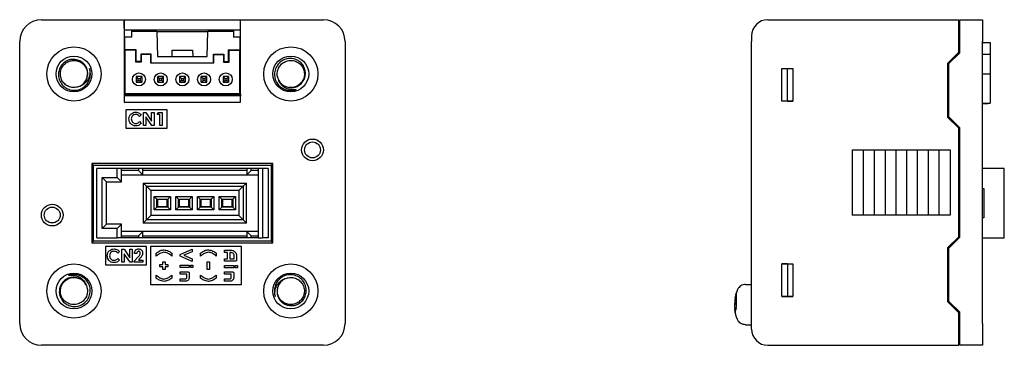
# Model space of a CAD drawing. Header units: millimetres. Extents: x 67 to 635, y -417 to 156.
# Tile 4 of 5: x 128 to 219, y 72 to 102. Entities that reach past the tile are written whole.
import ezdxf

# ---------------------------------------------------------------- set-up
doc = ezdxf.new("R2010")
doc.units = ezdxf.units.MM
doc.header["$LTSCALE"] = 15.125
doc.layers.get('0').update_dxf_attribs({"linetype": 'CONTINUOUS'})

msp = doc.modelspace()

# ---------------------------------------------------------------- linework, layer by layer
at = {"color": 7, "linetype": 'Continuous', "lineweight": 25}
for p, q in [((130.366, 101.623), (138.002, 101.623)), ((138.002, 101.623), (138.002, 94.023)), ((138.009, 101.623), (138.002, 101.623)), ((138.009, 101.623), (148.723, 101.623)), ((138.017, 100.023), (138.009, 101.623)), ((148.715, 100.023), (148.723, 101.623)), ((148.723, 101.623), (148.73, 101.623)), ((148.73, 94.023), (148.73, 101.623)), ((148.73, 101.623), (156.366, 101.623)), ((197.355, 101.623), (214.955, 101.623)), ((214.955, 99.623), (214.955, 101.623)), ((215.055, 101.623), (217.155, 101.623)), ((215.055, 99.623), (215.055, 101.623)), ((217.155, 101.623), (217.155, 99.623)), ((148.718, 100.648), (138.014, 100.648)), ((138.032, 100.023), (138.017, 100.023)), ((138.032, 100.023), (138.032, 98.857)), ((138.666, 100.023), (138.032, 100.023)), ((138.666, 100.648), (138.666, 100.523)), ((138.666, 100.523), (138.666, 100.023)), ((141.026, 100.523), (138.666, 100.523)), ((141.026, 100.523), (141.066, 98.223)), ((141.026, 100.523), (145.706, 100.523)), ((145.666, 98.223), (145.706, 100.523)), ((148.066, 100.523), (145.706, 100.523)), ((148.066, 100.648), (148.066, 100.523)), ((148.066, 100.523), (148.066, 100.023)), ((148.7, 100.023), (148.066, 100.023)), ((148.7, 98.857), (148.7, 100.023)), ((148.715, 100.023), (148.7, 100.023)), ((195.855, 100.123), (195.855, 99.623)), ((214.955, 100.523), (215.055, 100.523)), ((128.366, 73.623), (128.366, 99.623)), ((158.366, 99.623), (158.366, 73.623)), ((195.855, 73.623), (195.855, 99.623)), ((214.955, 98.623), (214.955, 99.623)), ((215.055, 98.573), (215.055, 99.623)), ((217.155, 73.623), (217.155, 99.623)), ((217.155, 99.523), (217.855, 99.523)), ((217.855, 99.523), (217.855, 98.423)), ((138.066, 98.823), (138.032, 98.857)), ((139.1, 98.857), (138.032, 98.857)), ((138.066, 98.823), (138.066, 94.823)), ((139.066, 98.823), (138.066, 98.823)), ((139.066, 98.823), (139.1, 98.857)), ((139.066, 97.723), (139.066, 98.823)), ((139.1, 97.757), (139.1, 98.857)), ((140.5, 98.457), (139.532, 98.457)), ((139.532, 98.457), (139.532, 97.757)), ((139.566, 98.423), (139.532, 98.457)), ((140.466, 98.423), (139.566, 98.423)), ((139.566, 98.423), (139.566, 97.723)), ((140.466, 98.423), (140.5, 98.457)), ((140.466, 97.623), (140.466, 98.423)), ((140.5, 97.657), (140.5, 98.457)), ((141.066, 98.223), (145.666, 98.223)), ((142.416, 98.223), (142.426, 98.823)), ((142.426, 98.823), (144.306, 98.823)), ((144.306, 98.823), (144.316, 98.223)), ((146.232, 98.457), (147.2, 98.457)), ((146.232, 97.657), (146.232, 98.457)), ((146.266, 98.423), (146.232, 98.457)), ((146.266, 98.423), (147.166, 98.423)), ((146.266, 97.623), (146.266, 98.423)), ((147.166, 98.423), (147.2, 98.457)), ((147.166, 98.423), (147.166, 97.723)), ((147.2, 98.457), (147.2, 97.757)), ((147.632, 98.857), (148.7, 98.857)), ((147.632, 97.757), (147.632, 98.857)), ((147.666, 98.823), (147.632, 98.857)), ((147.666, 98.823), (148.666, 98.823)), ((147.666, 97.723), (147.666, 98.823)), ((148.666, 98.823), (148.7, 98.857)), ((148.666, 94.823), (148.666, 98.823)), ((213.955, 97.623), (214.955, 98.623)), ((215.055, 98.573), (214.055, 97.573)), ((217.855, 98.423), (217.155, 98.423)), ((217.855, 98.423), (217.855, 98.073)), ((217.855, 98.073), (217.855, 97.258)), ((139.066, 97.723), (139.1, 97.757)), ((139.566, 97.723), (139.066, 97.723)), ((139.532, 97.757), (139.1, 97.757)), ((139.566, 97.723), (139.532, 97.757)), ((140.466, 97.623), (140.5, 97.657)), ((146.266, 97.623), (140.466, 97.623)), ((140.5, 97.657), (146.232, 97.657)), ((146.266, 97.623), (146.232, 97.657)), ((147.166, 97.723), (147.2, 97.757)), ((147.166, 97.723), (147.666, 97.723)), ((147.2, 97.757), (147.632, 97.757)), ((147.666, 97.723), (147.632, 97.757)), ((213.955, 92.623), (213.955, 97.623)), ((214.055, 92.673), (214.055, 97.573)), ((217.855, 97.258), (217.855, 96.96)), ((134.585, 96.373), (134.507, 96.155)), ((139.114, 96.375), (139.272, 96.217)), ((139.618, 96.375), (139.114, 96.375)), ((139.114, 96.375), (139.114, 95.871)), ((139.618, 96.375), (139.46, 96.217)), ((139.618, 96.375), (139.618, 95.871)), ((141.114, 95.871), (141.114, 96.375)), ((141.272, 96.217), (141.114, 96.375)), ((141.618, 96.375), (141.114, 96.375)), ((141.46, 96.217), (141.618, 96.375)), ((141.618, 95.871), (141.618, 96.375)), ((143.114, 96.375), (143.272, 96.217)), ((143.618, 96.375), (143.114, 96.375)), ((143.114, 96.375), (143.114, 95.871)), ((143.618, 96.375), (143.46, 96.217)), ((143.618, 96.375), (143.618, 95.871)), ((145.114, 95.871), (145.114, 96.375)), ((145.272, 96.217), (145.114, 96.375)), ((145.618, 96.375), (145.114, 96.375)), ((145.46, 96.217), (145.618, 96.375)), ((145.618, 95.871), (145.618, 96.375)), ((147.114, 96.375), (147.272, 96.217)), ((147.618, 96.375), (147.114, 96.375)), ((147.114, 96.375), (147.114, 95.871)), ((147.618, 96.375), (147.46, 96.217)), ((147.618, 96.375), (147.618, 95.871)), ((198.655, 97.128), (199.655, 97.128)), ((198.655, 94.117), (198.655, 97.128)), ((198.655, 97.123), (199.155, 97.123)), ((199.155, 97.123), (199.655, 97.128)), ((199.155, 94.123), (199.155, 97.123)), ((199.655, 97.128), (199.655, 94.117)), ((217.155, 96.623), (217.855, 96.623)), ((217.855, 96.96), (217.855, 96.623)), ((217.855, 96.623), (217.855, 96.285)), ((217.855, 96.285), (217.855, 95.987)), ((139.272, 96.028), (139.114, 95.871)), ((139.114, 95.871), (139.618, 95.871)), ((139.272, 96.217), (139.46, 96.217)), ((139.272, 96.217), (139.272, 96.028)), ((139.272, 96.028), (139.46, 96.028)), ((139.46, 96.217), (139.46, 96.028)), ((139.46, 96.028), (139.618, 95.871)), ((141.114, 95.871), (141.272, 96.028)), ((141.114, 95.871), (141.618, 95.871)), ((141.272, 96.028), (141.272, 96.217)), ((141.46, 96.217), (141.272, 96.217)), ((141.46, 96.028), (141.272, 96.028)), ((141.46, 96.028), (141.46, 96.217)), ((141.618, 95.871), (141.46, 96.028)), ((143.272, 96.028), (143.114, 95.871)), ((143.114, 95.871), (143.618, 95.871)), ((143.272, 96.217), (143.46, 96.217)), ((143.272, 96.217), (143.272, 96.028)), ((143.272, 96.028), (143.46, 96.028)), ((143.46, 96.217), (143.46, 96.028)), ((143.46, 96.028), (143.618, 95.871)), ((145.114, 95.871), (145.272, 96.028)), ((145.114, 95.871), (145.618, 95.871)), ((145.272, 96.028), (145.272, 96.217)), ((145.46, 96.217), (145.272, 96.217)), ((145.46, 96.028), (145.272, 96.028)), ((145.46, 96.028), (145.46, 96.217)), ((145.618, 95.871), (145.46, 96.028)), ((147.272, 96.028), (147.114, 95.871)), ((147.114, 95.871), (147.618, 95.871)), ((147.272, 96.217), (147.46, 96.217)), ((147.272, 96.217), (147.272, 96.028)), ((147.272, 96.028), (147.46, 96.028)), ((147.46, 96.217), (147.46, 96.028)), ((147.46, 96.028), (147.618, 95.871)), ((217.855, 95.987), (217.855, 94.273)), ((138.015, 94.623), (138.016, 94.772)), ((138.015, 94.023), (138.015, 94.623)), ((148.717, 94.623), (138.015, 94.623)), ((138.066, 94.823), (138.016, 94.772)), ((138.016, 94.772), (148.716, 94.772)), ((138.066, 94.823), (148.666, 94.823)), ((148.666, 94.823), (148.716, 94.772)), ((148.716, 94.772), (148.717, 94.623)), ((148.717, 94.023), (148.717, 94.623)), ((138.002, 94.023), (148.73, 94.023)), ((199.155, 94.123), (198.655, 94.123)), ((199.655, 94.117), (198.655, 94.117)), ((199.155, 94.123), (199.655, 94.117)), ((217.155, 93.923), (217.855, 93.923)), ((217.155, 93.893), (217.645, 93.893)), ((217.645, 93.923), (217.645, 93.893)), ((217.855, 94.273), (217.855, 93.923)), ((141.966, 93.323), (138.166, 93.323)), ((138.166, 93.323), (138.166, 91.623)), ((139.581, 92.864), (139.423, 92.713)), ((139.797, 91.873), (139.797, 93.073)), ((139.797, 93.073), (139.991, 93.073)), ((139.991, 93.073), (140.535, 92.283)), ((140.555, 91.873), (140.012, 92.66)), ((140.012, 92.66), (140.012, 91.873)), ((140.535, 92.283), (140.535, 93.073)), ((140.535, 93.073), (140.751, 93.073)), ((140.751, 93.073), (140.751, 91.873)), ((141.028, 92.873), (141.156, 93.073)), ((141.274, 92.873), (141.028, 92.873)), ((141.156, 93.073), (141.489, 93.073)), ((141.274, 91.873), (141.274, 92.873)), ((141.489, 93.073), (141.489, 91.873)), ((141.966, 91.623), (141.966, 93.323)), ((214.955, 91.623), (213.955, 92.623)), ((214.055, 92.673), (215.055, 91.673)), ((139.423, 92.232), (139.577, 92.071)), ((140.012, 91.873), (139.797, 91.873)), ((140.751, 91.873), (140.555, 91.873)), ((141.489, 91.873), (141.274, 91.873)), ((138.166, 91.623), (141.966, 91.623)), ((214.955, 81.623), (214.955, 91.623)), ((215.055, 81.573), (215.055, 91.673)), ((205.155, 89.623), (206.155, 89.623)), ((205.155, 83.623), (205.155, 89.623)), ((205.155, 89.623), (206.155, 89.614)), ((206.155, 89.623), (207.155, 89.623)), ((206.155, 89.623), (207.155, 89.614)), ((206.155, 89.623), (206.155, 83.623)), ((207.155, 89.623), (208.155, 89.623)), ((207.155, 89.623), (208.155, 89.614)), ((207.155, 89.623), (207.155, 83.623)), ((208.155, 89.623), (209.155, 89.623)), ((208.155, 89.623), (209.155, 89.614)), ((208.155, 89.623), (208.155, 83.623)), ((209.155, 89.623), (210.155, 89.623)), ((209.155, 89.623), (209.155, 83.623)), ((209.155, 89.623), (210.155, 89.614)), ((210.155, 89.623), (211.155, 89.623)), ((210.155, 83.623), (210.155, 89.623)), ((210.155, 89.623), (211.155, 89.614)), ((211.155, 89.623), (212.155, 89.623)), ((211.155, 89.623), (212.155, 89.614)), ((211.155, 83.623), (211.155, 89.623)), ((212.155, 89.623), (213.155, 89.623)), ((212.155, 83.623), (212.155, 89.623)), ((212.155, 89.623), (213.155, 89.614)), ((213.155, 89.623), (214.155, 89.623)), ((213.155, 83.623), (213.155, 89.623)), ((213.155, 89.623), (214.155, 89.614)), ((214.155, 89.623), (214.155, 83.623)), ((151.72, 88.376), (135.012, 88.376)), ((135.012, 88.376), (135.012, 81.069)), ((135.166, 88.223), (135.012, 88.376)), ((135.166, 88.223), (151.566, 88.223)), ((135.166, 81.223), (135.166, 88.223)), ((151.566, 88.223), (151.72, 88.376)), ((151.566, 88.223), (151.566, 81.223)), ((151.72, 81.069), (151.72, 88.376)), ((135.466, 81.523), (135.466, 87.923)), ((137.366, 87.923), (135.466, 87.923)), ((137.366, 87.073), (137.366, 87.923)), ((137.766, 87.923), (137.366, 87.923)), ((137.766, 86.673), (137.766, 87.923)), ((139.316, 87.923), (137.766, 87.923)), ((139.316, 87.723), (137.766, 87.723)), ((137.766, 87.323), (139.716, 87.323)), ((139.316, 87.923), (139.316, 87.723)), ((139.716, 87.923), (139.316, 87.923)), ((139.716, 87.323), (139.316, 87.723)), ((139.716, 87.323), (139.716, 87.923)), ((149.316, 87.923), (139.716, 87.923)), ((149.316, 87.723), (139.716, 87.723)), ((139.716, 87.323), (149.316, 87.323)), ((149.316, 87.923), (149.316, 87.323)), ((149.716, 87.923), (149.316, 87.923)), ((149.316, 87.323), (149.716, 87.723)), ((149.316, 87.323), (150.366, 87.323)), ((149.716, 87.723), (149.716, 87.923)), ((150.366, 87.923), (149.716, 87.923)), ((150.366, 87.723), (149.716, 87.723)), ((150.366, 87.923), (150.366, 81.523)), ((150.766, 87.923), (150.366, 87.923)), ((150.766, 87.923), (150.766, 81.523)), ((151.266, 87.923), (150.766, 87.923)), ((151.266, 87.923), (151.266, 81.523)), ((219.155, 87.923), (217.155, 87.923)), ((219.155, 81.523), (219.155, 87.923)), ((135.966, 87.073), (137.366, 87.073)), ((135.966, 82.373), (135.966, 87.073)), ((135.966, 87.073), (136.366, 86.673)), ((136.366, 86.673), (137.766, 86.673)), ((136.366, 82.773), (136.366, 86.673)), ((137.366, 87.073), (137.766, 86.673)), ((140.066, 86.273), (139.766, 86.573)), ((139.766, 86.573), (149.266, 86.573)), ((139.766, 86.573), (139.766, 82.873)), ((140.066, 86.273), (140.466, 85.873)), ((140.066, 86.273), (148.966, 86.273)), ((140.066, 83.173), (140.066, 86.273)), ((148.566, 85.873), (148.966, 86.273)), ((148.966, 86.273), (149.266, 86.573)), ((148.966, 86.273), (148.966, 83.173)), ((149.266, 82.873), (149.266, 86.573)), ((148.566, 85.873), (140.466, 85.873)), ((140.466, 85.873), (140.466, 83.573)), ((140.766, 85.348), (142.266, 85.348)), ((140.766, 84.098), (140.766, 85.348)), ((140.766, 85.348), (141.016, 85.098)), ((142.266, 85.348), (142.016, 85.098)), ((142.266, 85.348), (142.266, 84.098)), ((142.766, 85.348), (144.266, 85.348)), ((142.766, 84.098), (142.766, 85.348)), ((142.766, 85.348), (143.016, 85.098)), ((144.016, 85.098), (144.266, 85.348)), ((144.266, 85.348), (144.266, 84.098)), ((144.766, 85.348), (146.266, 85.348)), ((144.766, 84.098), (144.766, 85.348)), ((144.766, 85.348), (145.016, 85.098)), ((146.266, 85.348), (146.016, 85.098)), ((146.266, 85.348), (146.266, 84.098)), ((146.766, 85.348), (148.266, 85.348)), ((146.766, 84.098), (146.766, 85.348)), ((146.766, 85.348), (147.016, 85.098)), ((148.266, 85.348), (148.016, 85.098)), ((148.266, 85.348), (148.266, 84.098)), ((148.566, 85.873), (148.566, 83.573)), ((217.155, 86.073), (217.255, 86.073)), ((217.255, 86.073), (217.255, 83.373)), ((141.016, 85.098), (142.016, 85.098)), ((141.016, 84.348), (141.016, 85.098)), ((141.066, 85.048), (141.066, 84.398)), ((141.966, 85.048), (141.066, 85.048)), ((141.966, 84.398), (141.966, 85.048)), ((142.016, 85.098), (142.016, 84.348)), ((143.016, 85.098), (144.016, 85.098)), ((143.016, 84.348), (143.016, 85.098)), ((143.066, 85.048), (143.066, 84.398)), ((143.966, 85.048), (143.066, 85.048)), ((143.966, 84.398), (143.966, 85.048)), ((144.016, 85.098), (144.016, 84.348)), ((145.016, 85.098), (146.016, 85.098)), ((145.016, 84.348), (145.016, 85.098)), ((145.966, 85.048), (145.066, 85.048)), ((145.066, 85.048), (145.066, 84.398)), ((145.966, 84.398), (145.966, 85.048)), ((146.016, 85.098), (146.016, 84.348)), ((147.016, 85.098), (148.016, 85.098)), ((147.016, 84.348), (147.016, 85.098)), ((147.966, 85.048), (147.066, 85.048)), ((147.066, 85.048), (147.066, 84.398)), ((147.966, 84.398), (147.966, 85.048)), ((148.016, 85.098), (148.016, 84.348)), ((140.466, 83.573), (140.066, 83.173)), ((148.566, 83.573), (140.466, 83.573)), ((141.016, 84.348), (140.766, 84.098)), ((142.266, 84.098), (140.766, 84.098)), ((142.016, 84.348), (141.016, 84.348)), ((141.066, 84.398), (141.966, 84.398)), ((142.266, 84.098), (142.016, 84.348)), ((142.766, 84.098), (143.016, 84.348)), ((144.266, 84.098), (142.766, 84.098)), ((144.016, 84.348), (143.016, 84.348)), ((143.066, 84.398), (143.966, 84.398)), ((144.266, 84.098), (144.016, 84.348)), ((144.766, 84.098), (145.016, 84.348)), ((146.266, 84.098), (144.766, 84.098)), ((146.016, 84.348), (145.016, 84.348)), ((145.066, 84.398), (145.966, 84.398)), ((146.016, 84.348), (146.266, 84.098)), ((146.766, 84.098), (147.016, 84.348)), ((148.266, 84.098), (146.766, 84.098)), ((148.016, 84.348), (147.016, 84.348)), ((147.066, 84.398), (147.966, 84.398)), ((148.016, 84.348), (148.266, 84.098)), ((148.566, 83.573), (148.966, 83.173)), ((205.155, 83.623), (206.155, 83.631)), ((206.155, 83.623), (205.155, 83.623)), ((207.155, 83.631), (206.155, 83.623)), ((207.155, 83.623), (206.155, 83.623)), ((208.155, 83.631), (207.155, 83.623)), ((208.155, 83.623), (207.155, 83.623)), ((209.155, 83.631), (208.155, 83.623)), ((209.155, 83.623), (208.155, 83.623)), ((210.155, 83.631), (209.155, 83.623)), ((210.155, 83.623), (209.155, 83.623)), ((211.155, 83.631), (210.155, 83.623)), ((211.155, 83.623), (210.155, 83.623)), ((212.155, 83.631), (211.155, 83.623)), ((212.155, 83.623), (211.155, 83.623)), ((213.155, 83.631), (212.155, 83.623)), ((213.155, 83.623), (212.155, 83.623)), ((214.155, 83.631), (213.155, 83.623)), ((214.155, 83.623), (213.155, 83.623)), ((135.966, 82.373), (136.366, 82.773)), ((137.766, 82.773), (136.366, 82.773)), ((137.366, 82.373), (137.766, 82.773)), ((137.766, 81.523), (137.766, 82.773)), ((139.766, 82.873), (140.066, 83.173)), ((149.266, 82.873), (139.766, 82.873)), ((148.966, 83.173), (140.066, 83.173)), ((149.266, 82.873), (148.966, 83.173)), ((217.255, 83.373), (217.155, 83.373)), ((137.366, 82.373), (135.966, 82.373)), ((137.366, 81.523), (137.366, 82.373)), ((139.716, 82.123), (137.766, 82.123)), ((137.766, 81.723), (139.316, 81.723)), ((139.316, 81.723), (139.716, 82.123)), ((139.316, 81.723), (139.316, 81.523)), ((139.716, 81.523), (139.716, 82.123)), ((149.316, 82.123), (139.716, 82.123)), ((139.716, 81.723), (149.316, 81.723)), ((150.366, 82.123), (149.316, 82.123)), ((149.716, 81.723), (149.316, 82.123)), ((149.316, 82.123), (149.316, 81.523)), ((149.716, 81.723), (150.366, 81.723)), ((149.716, 81.523), (149.716, 81.723)), ((135.166, 81.223), (135.012, 81.069)), ((135.012, 81.069), (151.72, 81.069)), ((151.566, 81.223), (135.166, 81.223)), ((135.466, 81.523), (137.366, 81.523)), ((137.766, 81.523), (137.366, 81.523)), ((139.316, 81.523), (137.766, 81.523)), ((139.716, 81.523), (139.316, 81.523)), ((149.316, 81.523), (139.716, 81.523)), ((149.716, 81.523), (149.316, 81.523)), ((150.366, 81.523), (149.716, 81.523)), ((150.366, 81.523), (150.766, 81.523)), ((151.266, 81.523), (150.766, 81.523)), ((151.566, 81.223), (151.72, 81.069)), ((213.955, 80.623), (214.955, 81.623)), ((215.055, 81.573), (214.055, 80.573)), ((217.155, 81.523), (219.155, 81.523)), ((140.066, 80.723), (136.266, 80.723)), ((136.266, 80.723), (136.266, 79.023)), ((137.581, 80.264), (137.423, 80.113)), ((137.797, 79.273), (137.797, 80.473)), ((137.797, 80.473), (137.991, 80.473)), ((137.991, 80.473), (138.535, 79.683)), ((138.555, 79.273), (138.012, 80.06)), ((138.012, 80.06), (138.012, 79.273)), ((138.535, 79.683), (138.535, 80.473)), ((138.535, 80.473), (138.751, 80.473)), ((138.751, 80.473), (138.751, 79.273)), ((139.166, 80.073), (138.951, 80.073)), ((140.066, 79.023), (140.066, 80.723)), ((140.416, 80.723), (140.416, 77.223)), ((148.816, 80.723), (140.416, 80.723)), ((140.953, 79.841), (140.953, 80.123)), ((141.041, 79.907), (140.953, 79.841)), ((142.383, 80.123), (142.383, 79.841)), ((143.214, 80.011), (144.267, 80.476)), ((144.267, 80.24), (143.496, 79.912)), ((143.496, 79.912), (144.267, 79.582)), ((144.267, 80.476), (144.267, 80.24)), ((145.052, 79.841), (145.052, 80.123)), ((145.139, 79.907), (145.052, 79.841)), ((146.482, 80.123), (146.482, 79.841)), ((147.266, 80.167), (147.266, 80.388)), ((147.266, 80.388), (147.816, 80.388)), ((147.529, 80.167), (147.266, 80.167)), ((147.529, 79.585), (147.529, 80.167)), ((147.752, 80.167), (147.752, 79.585)), ((147.816, 80.167), (147.752, 80.167)), ((148.816, 77.223), (148.816, 80.723)), ((213.955, 75.623), (213.955, 80.623)), ((214.055, 75.673), (214.055, 80.573)), ((136.266, 79.023), (140.066, 79.023)), ((137.423, 79.632), (137.577, 79.471)), ((138.012, 79.273), (137.797, 79.273)), ((138.751, 79.273), (138.555, 79.273)), ((138.92, 79.382), (139.275, 79.76)), ((138.92, 79.273), (138.92, 79.382)), ((139.72, 79.273), (138.92, 79.273)), ((139.441, 79.616), (139.316, 79.473)), ((139.316, 79.473), (139.72, 79.473)), ((139.72, 79.473), (139.72, 79.273)), ((141.303, 78.862), (141.303, 79.064)), ((141.303, 79.064), (141.566, 79.064)), ((141.566, 79.064), (141.566, 79.305)), ((141.566, 79.305), (141.77, 79.305)), ((141.77, 79.305), (141.77, 79.064)), ((141.77, 79.064), (142.033, 79.064)), ((142.033, 79.064), (142.033, 78.862)), ((143.167, 78.795), (143.167, 79.016)), ((143.167, 79.016), (144.004, 79.016)), ((144.267, 79.345), (143.214, 79.812)), ((144.004, 79.016), (144.004, 78.795)), ((144.141, 78.795), (144.141, 79.016)), ((144.141, 79.016), (144.345, 79.016)), ((144.267, 79.582), (144.267, 79.345)), ((144.345, 79.016), (144.345, 78.795)), ((145.665, 78.62), (145.665, 79.305)), ((145.665, 79.305), (145.869, 79.305)), ((145.869, 79.305), (145.869, 78.62)), ((147.266, 79.364), (147.266, 79.585)), ((147.266, 79.585), (147.529, 79.585)), ((148.254, 79.364), (147.266, 79.364)), ((147.752, 79.585), (148.143, 79.585)), ((148.143, 79.585), (148.143, 79.883)), ((148.366, 79.883), (148.366, 79.483)), ((198.655, 79.128), (199.655, 79.128)), ((198.655, 76.117), (198.655, 79.128)), ((199.155, 79.123), (198.655, 79.123)), ((199.155, 79.123), (199.655, 79.128)), ((199.155, 79.123), (199.155, 76.123)), ((199.655, 79.128), (199.655, 76.117)), ((140.953, 77.805), (140.953, 78.084)), ((140.953, 78.084), (141.046, 78.017)), ((141.566, 78.862), (141.303, 78.862)), ((141.566, 78.621), (141.566, 78.862)), ((141.77, 78.621), (141.566, 78.621)), ((141.77, 78.862), (141.77, 78.621)), ((142.033, 78.862), (141.77, 78.862)), ((142.29, 78.017), (142.383, 78.084)), ((142.383, 78.084), (142.383, 77.805)), ((144.004, 78.795), (143.167, 78.795)), ((143.167, 78.164), (143.167, 78.385)), ((143.167, 78.385), (143.893, 78.385)), ((143.781, 78.164), (143.167, 78.164)), ((143.781, 77.882), (143.781, 78.164)), ((144.004, 78.281), (144.004, 77.881)), ((144.345, 78.795), (144.141, 78.795)), ((145.052, 77.805), (145.052, 78.084)), ((145.052, 78.084), (145.145, 78.017)), ((145.869, 78.62), (145.665, 78.62)), ((146.389, 78.017), (146.482, 78.084)), ((146.482, 78.084), (146.482, 77.805)), ((147.266, 78.752), (147.266, 78.973)), ((147.266, 78.973), (148.102, 78.973)), ((148.102, 78.752), (147.266, 78.752)), ((147.266, 78.164), (147.266, 78.385)), ((147.266, 78.385), (147.992, 78.385)), ((147.879, 78.164), (147.266, 78.164)), ((147.879, 77.882), (147.879, 78.164)), ((148.102, 78.973), (148.102, 78.752)), ((148.102, 78.281), (148.102, 77.881)), ((148.239, 78.752), (148.239, 78.973)), ((148.239, 78.973), (148.444, 78.973)), ((148.444, 78.752), (148.239, 78.752)), ((148.444, 78.973), (148.444, 78.752)), ((133.615, 77.841), (133.834, 77.764)), ((140.416, 77.223), (148.816, 77.223)), ((143.167, 77.523), (143.167, 77.744)), ((143.167, 77.744), (143.63, 77.744)), ((143.63, 77.523), (143.167, 77.523)), ((147.266, 77.523), (147.266, 77.744)), ((147.266, 77.744), (147.729, 77.744)), ((147.729, 77.523), (147.266, 77.523)), ((195.305, 77.223), (195.855, 77.223)), ((152.147, 76.872), (152.225, 77.091)), ((194.399, 76.306), (194.355, 76.11)), ((194.402, 76.347), (194.399, 76.323)), ((194.455, 76.406), (194.418, 76.406)), ((194.326, 75.866), (194.305, 75.373)), ((194.308, 75.172), (194.305, 75.373)), ((194.306, 75.481), (194.306, 75.488)), ((194.308, 75.378), (194.306, 75.434)), ((194.322, 75.769), (194.307, 75.528)), ((194.307, 75.518), (194.307, 75.518)), ((194.314, 75.488), (194.311, 75.499)), ((194.338, 75.866), (194.326, 75.866)), ((194.331, 75.919), (194.328, 75.866)), ((194.458, 75.866), (194.338, 75.866)), ((194.43, 76.011), (194.341, 76.011)), ((194.413, 75.866), (194.423, 75.938)), ((194.458, 75.908), (194.467, 76.136)), ((194.458, 75.29), (194.458, 75.908)), ((198.655, 76.123), (199.155, 76.123)), ((199.655, 76.117), (198.655, 76.117)), ((199.155, 76.123), (199.655, 76.117)), ((214.955, 74.623), (213.955, 75.623)), ((214.055, 75.673), (215.055, 74.673)), ((194.305, 75.088), (194.439, 75.088)), ((194.31, 75.125), (194.308, 75.172)), ((194.315, 75.19), (194.31, 75.288)), ((194.42, 75.059), (194.313, 75.059)), ((194.418, 75.009), (194.316, 75.009)), ((194.316, 75.009), (194.316, 75.008)), ((194.352, 74.659), (194.316, 75.008)), ((194.341, 74.74), (194.337, 74.799)), ((194.397, 74.934), (194.432, 75.057)), ((194.432, 75.057), (194.397, 74.934)), ((194.423, 75.026), (194.417, 75.088)), ((214.955, 73.623), (214.955, 74.623)), ((215.055, 73.623), (215.055, 74.673)), ((195.855, 73.123), (195.855, 73.623)), ((214.955, 71.623), (214.955, 73.623)), ((215.055, 71.623), (215.055, 73.623)), ((217.155, 73.623), (217.155, 71.623)), ((195.305, 73.523), (195.855, 73.523)), ((215.055, 72.723), (214.955, 72.723)), ((156.366, 71.623), (130.366, 71.623)), ((197.355, 71.623), (214.955, 71.623)), ((217.155, 71.623), (215.055, 71.623))]:
    msp.add_line(p, q, dxfattribs=at)
for centre, radius in [((133.366, 96.623), 2.5), ((153.366, 96.623), 2.5), ((133.366, 96.623), 1.65), ((153.366, 96.623), 1.65), ((139.366, 96.123), 0.6), ((141.366, 96.123), 0.6), ((143.366, 96.123), 0.6), ((145.366, 96.123), 0.6), ((147.366, 96.123), 0.6), ((155.366, 89.623), 1), ((155.366, 89.623), 0.732), ((131.366, 83.623), 1), ((131.366, 83.623), 0.732), ((133.366, 76.623), 2.5), ((153.366, 76.623), 2.5), ((133.366, 76.623), 1.65), ((153.366, 76.623), 1.65)]:
    msp.add_circle(centre, radius, dxfattribs=at)
for centre, radius, start, end in [((130.366, 99.623), 2, 90, 180), ((156.366, 99.623), 2, 0, 90), ((197.355, 100.123), 1.5, 90, 179.99986), ((133.366, 96.623), 1.25, 297.13722, 342.54589), ((153.366, 96.623), 1.25, 207.13722, 252.54589), ((133.366, 76.623), 1.25, 27.13722, 72.54589), ((153.366, 76.623), 1.25, 117.13722, 162.54589), ((130.366, 73.623), 2, 180, 270), ((156.366, 73.623), 2, 270, 0), ((197.355, 73.123), 1.5, 180.00014, 270)]:
    msp.add_arc(centre, radius, start, end, dxfattribs=at)
for points, knots in [([(152.991, 95.43), (153.105, 95.399), (153.357, 95.332), (153.766, 95.38), (154.158, 95.565), (154.475, 95.872), (154.677, 96.271), (154.736, 96.719), (154.645, 97.168), (154.41, 97.569), (154.051, 97.872), (153.609, 98.044), (153.128, 98.063), (152.662, 97.92), (152.264, 97.63), (151.978, 97.221), (151.843, 96.736), (151.864, 96.353), (151.923, 96.151), (151.935, 96.108)], [0, 0, 0, 0, 0.047632, 0.105062, 0.162483, 0.220701, 0.280524, 0.340344, 0.400599, 0.462816, 0.525032, 0.587336, 0.651945, 0.716554, 0.781106, 0.84791, 0.914913, 0.981874, 1, 1, 1, 1]), ([(134.558, 96.248), (134.589, 96.362), (134.657, 96.614), (134.608, 97.023), (134.424, 97.415), (134.117, 97.732), (133.718, 97.934), (133.269, 97.992), (132.821, 97.902), (132.42, 97.667), (132.117, 97.308), (131.945, 96.865), (131.925, 96.384), (132.068, 95.918), (132.359, 95.521), (132.767, 95.234), (133.253, 95.099), (133.636, 95.12), (133.838, 95.179), (133.881, 95.192)], [0, 0, 0, 0, 0.047632, 0.105062, 0.162483, 0.220701, 0.280524, 0.340344, 0.400599, 0.462816, 0.525032, 0.587336, 0.651945, 0.716554, 0.781106, 0.84791, 0.914913, 0.981874, 1, 1, 1, 1]), ([(133.936, 95.51), (133.826, 95.465), (133.585, 95.366), (133.175, 95.364), (132.769, 95.497), (132.429, 95.759), (132.196, 96.119), (132.095, 96.535), (132.138, 96.962), (132.32, 97.35), (132.62, 97.656), (133.005, 97.844), (133.431, 97.895), (133.849, 97.802), (134.213, 97.575), (134.478, 97.241), (134.626, 96.843), (134.607, 96.57), (134.598, 96.438)], [0, 0, 0, 0, 0.053605, 0.11698, 0.180321, 0.243691, 0.307073, 0.370414, 0.433778, 0.497163, 0.560506, 0.623863, 0.68725, 0.750592, 0.813942, 0.87733, 0.940671, 1, 1, 1, 1]), ([(152.254, 96.052), (152.208, 96.163), (152.109, 96.404), (152.108, 96.814), (152.24, 97.22), (152.503, 97.559), (152.862, 97.793), (153.279, 97.894), (153.705, 97.851), (154.093, 97.669), (154.399, 97.368), (154.588, 96.984), (154.638, 96.558), (154.545, 96.14), (154.318, 95.776), (153.984, 95.51), (153.587, 95.362), (153.314, 95.381), (153.181, 95.391)], [0, 0, 0, 0, 0.053605, 0.11698, 0.180321, 0.243691, 0.307073, 0.370414, 0.433778, 0.497163, 0.560506, 0.623863, 0.68725, 0.750592, 0.813942, 0.87733, 0.940671, 1, 1, 1, 1]), ([(133.881, 95.192), (133.958, 95.224), (134.192, 95.321), (134.526, 95.597), (134.801, 96.036), (134.913, 96.544), (134.871, 96.911), (134.812, 97.093), (134.805, 97.113)], [0, 0, 0, 0, 0.106603, 0.3221, 0.539079, 0.756057, 0.973036, 1, 1, 1, 1]), ([(134.805, 97.113), (134.823, 96.949), (134.859, 96.622), (134.7, 96.144), (134.41, 95.752), (134.116, 95.572), (133.954, 95.516), (133.936, 95.51)], [0, 0, 0, 0, 0.246652, 0.4933, 0.740192, 0.970983, 1, 1, 1, 1]), ([(151.935, 96.108), (151.967, 96.031), (152.065, 95.797), (152.34, 95.463), (152.78, 95.188), (153.287, 95.075), (153.655, 95.117), (153.837, 95.177), (153.857, 95.183)], [0, 0, 0, 0, 0.106603, 0.3221, 0.539079, 0.756057, 0.973036, 1, 1, 1, 1]), ([(153.857, 95.183), (153.693, 95.166), (153.365, 95.13), (152.888, 95.289), (152.496, 95.579), (152.316, 95.873), (152.26, 96.034), (152.254, 96.052)], [0, 0, 0, 0, 0.246652, 0.4933, 0.740192, 0.970983, 1, 1, 1, 1]), ([(138.443, 92.475), (138.452, 92.568), (138.471, 92.754), (138.642, 92.961), (138.851, 93.082), (138.997, 93.096), (139.069, 93.103)], [0, 0, 0, 0, 0.279808, 0.55909, 0.779589, 1, 1, 1, 1]), ([(139.061, 92.888), (139.001, 92.881), (138.88, 92.867), (138.748, 92.753), (138.669, 92.617), (138.662, 92.522), (138.658, 92.475)], [0, 0, 0, 0, 0.279593, 0.559163, 0.779428, 1, 1, 1, 1]), ([(139.423, 92.713), (139.365, 92.768), (139.262, 92.864), (139.122, 92.881), (139.061, 92.888)], [0, 0, 0, 0, 0.560072, 1, 1, 1, 1]), ([(139.069, 93.103), (139.18, 93.089), (139.377, 93.063), (139.519, 92.925), (139.581, 92.864)], [0, 0, 0, 0, 0.55902, 1, 1, 1, 1]), ([(139.066, 91.842), (138.972, 91.851), (138.785, 91.87), (138.575, 92.041), (138.459, 92.255), (138.448, 92.401), (138.443, 92.475)], [0, 0, 0, 0, 0.279825, 0.559132, 0.779354, 1, 1, 1, 1]), ([(138.658, 92.475), (138.664, 92.414), (138.676, 92.291), (138.782, 92.15), (138.921, 92.07), (139.017, 92.061), (139.065, 92.057)], [0, 0, 0, 0, 0.280007, 0.559186, 0.779528, 1, 1, 1, 1]), ([(139.065, 92.057), (139.103, 92.06), (139.18, 92.065), (139.308, 92.121), (139.38, 92.19), (139.423, 92.232)], [0, 0, 0, 0, 0.280119, 0.559902, 1, 1, 1, 1]), ([(139.577, 92.071), (139.494, 91.997), (139.347, 91.865), (139.152, 91.849), (139.066, 91.842)], [0, 0, 0, 0, 0.55981, 1, 1, 1, 1]), ([(136.443, 79.875), (136.452, 79.968), (136.471, 80.154), (136.642, 80.361), (136.851, 80.482), (136.997, 80.496), (137.069, 80.503)], [0, 0, 0, 0, 0.279808, 0.55909, 0.779589, 1, 1, 1, 1]), ([(137.061, 80.288), (137.001, 80.281), (136.88, 80.267), (136.748, 80.153), (136.669, 80.017), (136.662, 79.922), (136.658, 79.875)], [0, 0, 0, 0, 0.279593, 0.559163, 0.779428, 1, 1, 1, 1]), ([(137.423, 80.113), (137.365, 80.168), (137.262, 80.264), (137.122, 80.281), (137.061, 80.288)], [0, 0, 0, 0, 0.560072, 1, 1, 1, 1]), ([(137.069, 80.503), (137.18, 80.489), (137.377, 80.463), (137.519, 80.325), (137.581, 80.264)], [0, 0, 0, 0, 0.55902, 1, 1, 1, 1]), ([(138.951, 80.073), (138.957, 80.134), (138.97, 80.255), (139.065, 80.403), (139.2, 80.491), (139.296, 80.499), (139.344, 80.503)], [0, 0, 0, 0, 0.280627, 0.559915, 0.779791, 1, 1, 1, 1]), ([(139.332, 80.288), (139.304, 80.283), (139.247, 80.273), (139.179, 80.19), (139.171, 80.117), (139.166, 80.073)], [0, 0, 0, 0, 0.278755, 0.559273, 1, 1, 1, 1]), ([(139.275, 79.76), (139.334, 79.819), (139.438, 79.924), (139.474, 80.066), (139.489, 80.128)], [0, 0, 0, 0, 0.562473, 1, 1, 1, 1]), ([(139.489, 80.128), (139.487, 80.152), (139.482, 80.199), (139.441, 80.253), (139.388, 80.284), (139.351, 80.287), (139.332, 80.288)], [0, 0, 0, 0, 0.279907, 0.55917, 0.779387, 1, 1, 1, 1]), ([(139.344, 80.503), (139.398, 80.498), (139.504, 80.487), (139.623, 80.388), (139.69, 80.268), (139.7, 80.185), (139.704, 80.144)], [0, 0, 0, 0, 0.279805, 0.55906, 0.779652, 1, 1, 1, 1]), ([(139.704, 80.144), (139.698, 80.088), (139.685, 79.975), (139.591, 79.794), (139.498, 79.684), (139.441, 79.616)], [0, 0, 0, 0, 0.279438, 0.559473, 1, 1, 1, 1]), ([(140.953, 80.123), (141.074, 80.21), (141.29, 80.366), (141.553, 80.404), (141.668, 80.42)], [0, 0, 0, 0, 0.560695, 1, 1, 1, 1]), ([(141.668, 80.199), (141.538, 80.171), (141.306, 80.122), (141.122, 79.973), (141.041, 79.907)], [0, 0, 0, 0, 0.557894, 1, 1, 1, 1]), ([(141.668, 80.42), (141.814, 80.394), (142.076, 80.348), (142.289, 80.192), (142.383, 80.123)], [0, 0, 0, 0, 0.558343, 1, 1, 1, 1]), ([(142.383, 79.841), (142.265, 79.941), (142.054, 80.119), (141.786, 80.174), (141.668, 80.199)], [0, 0, 0, 0, 0.561859, 1, 1, 1, 1]), ([(143.152, 79.918), (143.153, 79.929), (143.156, 79.951), (143.175, 79.986), (143.199, 80.002), (143.214, 80.011)], [0, 0, 0, 0, 0.280588, 0.560982, 1, 1, 1, 1]), ([(143.214, 79.812), (143.204, 79.819), (143.184, 79.832), (143.158, 79.868), (143.155, 79.899), (143.152, 79.918)], [0, 0, 0, 0, 0.280053, 0.560998, 1, 1, 1, 1]), ([(145.052, 80.123), (145.173, 80.21), (145.389, 80.366), (145.651, 80.404), (145.767, 80.42)], [0, 0, 0, 0, 0.560695, 1, 1, 1, 1]), ([(145.767, 80.199), (145.637, 80.171), (145.404, 80.122), (145.221, 79.973), (145.139, 79.907)], [0, 0, 0, 0, 0.557894, 1, 1, 1, 1]), ([(145.767, 80.42), (145.913, 80.394), (146.174, 80.348), (146.388, 80.192), (146.482, 80.123)], [0, 0, 0, 0, 0.5583427, 1, 1, 1, 1]), ([(146.482, 79.841), (146.363, 79.941), (146.153, 80.119), (145.884, 80.174), (145.767, 80.199)], [0, 0, 0, 0, 0.561859, 1, 1, 1, 1]), ([(147.816, 80.388), (147.894, 80.381), (148.05, 80.366), (148.237, 80.24), (148.348, 80.067), (148.36, 79.945), (148.366, 79.883)], [0, 0, 0, 0, 0.280195, 0.559658, 0.779795, 1, 1, 1, 1]), ([(148.143, 79.883), (148.136, 79.929), (148.122, 80.019), (148.033, 80.117), (147.923, 80.162), (147.852, 80.165), (147.816, 80.167)], [0, 0, 0, 0, 0.279856, 0.558281, 0.77891, 1, 1, 1, 1]), ([(137.066, 79.242), (136.972, 79.251), (136.785, 79.27), (136.575, 79.441), (136.459, 79.655), (136.448, 79.801), (136.443, 79.875)], [0, 0, 0, 0, 0.279825, 0.559132, 0.779354, 1, 1, 1, 1]), ([(136.658, 79.875), (136.664, 79.814), (136.676, 79.691), (136.782, 79.55), (136.921, 79.47), (137.017, 79.461), (137.065, 79.457)], [0, 0, 0, 0, 0.280007, 0.559186, 0.779528, 1, 1, 1, 1]), ([(137.065, 79.457), (137.103, 79.46), (137.18, 79.465), (137.308, 79.521), (137.38, 79.59), (137.423, 79.632)], [0, 0, 0, 0, 0.280119, 0.559902, 1, 1, 1, 1]), ([(137.577, 79.471), (137.494, 79.397), (137.347, 79.265), (137.152, 79.249), (137.066, 79.242)], [0, 0, 0, 0, 0.55981, 1, 1, 1, 1]), ([(148.366, 79.483), (148.364, 79.466), (148.36, 79.432), (148.331, 79.392), (148.294, 79.369), (148.267, 79.366), (148.254, 79.364)], [0, 0, 0, 0, 0.279935, 0.559583, 0.77986, 1, 1, 1, 1]), ([(134.797, 77.137), (134.765, 77.215), (134.667, 77.448), (134.392, 77.783), (133.952, 78.057), (133.445, 78.17), (133.077, 78.128), (132.895, 78.068), (132.875, 78.062)], [0, 0, 0, 0, 0.106603, 0.3221, 0.539079, 0.756057, 0.973036, 1, 1, 1, 1]), ([(132.875, 78.062), (133.039, 78.08), (133.367, 78.115), (133.844, 77.956), (134.236, 77.666), (134.416, 77.373), (134.472, 77.211), (134.478, 77.193)], [0, 0, 0, 0, 0.246652, 0.4933, 0.740192, 0.970983, 1, 1, 1, 1]), ([(143.893, 78.385), (143.909, 78.383), (143.94, 78.38), (143.977, 78.353), (143.999, 78.318), (144.002, 78.293), (144.004, 78.281)], [0, 0, 0, 0, 0.280042, 0.559408, 0.779829, 1, 1, 1, 1]), ([(147.992, 78.385), (148.007, 78.383), (148.039, 78.38), (148.076, 78.353), (148.098, 78.318), (148.101, 78.293), (148.102, 78.281)], [0, 0, 0, 0, 0.280042, 0.559408, 0.779829, 1, 1, 1, 1]), ([(152.174, 76.998), (152.143, 76.883), (152.075, 76.632), (152.124, 76.222), (152.308, 75.83), (152.615, 75.513), (153.014, 75.311), (153.463, 75.253), (153.911, 75.343), (154.312, 75.578), (154.615, 75.937), (154.787, 76.38), (154.807, 76.861), (154.664, 77.327), (154.373, 77.724), (153.965, 78.011), (153.479, 78.146), (153.096, 78.125), (152.894, 78.066), (152.851, 78.054)], [0, 0, 0, 0, 0.047632, 0.105062, 0.162483, 0.220701, 0.280524, 0.340344, 0.400599, 0.462816, 0.525032, 0.587336, 0.651945, 0.716554, 0.781106, 0.84791, 0.914913, 0.981874, 1, 1, 1, 1]), ([(133.741, 77.815), (133.627, 77.846), (133.375, 77.914), (132.966, 77.865), (132.574, 77.68), (132.257, 77.373), (132.055, 76.975), (131.996, 76.526), (132.087, 76.077), (132.322, 75.677), (132.681, 75.374), (133.123, 75.202), (133.604, 75.182), (134.07, 75.325), (134.468, 75.615), (134.754, 76.024), (134.889, 76.51), (134.868, 76.893), (134.809, 77.094), (134.797, 77.137)], [0, 0, 0, 0, 0.047632, 0.105062, 0.162483, 0.220701, 0.280524, 0.340344, 0.400599, 0.462816, 0.525032, 0.587336, 0.651945, 0.716554, 0.781106, 0.84791, 0.914913, 0.981874, 1, 1, 1, 1]), ([(134.478, 77.193), (134.524, 77.082), (134.623, 76.842), (134.624, 76.431), (134.492, 76.025), (134.23, 75.686), (133.87, 75.452), (133.453, 75.352), (133.027, 75.394), (132.639, 75.576), (132.333, 75.877), (132.144, 76.261), (132.094, 76.687), (132.187, 77.105), (132.414, 77.47), (132.748, 77.735), (133.145, 77.883), (133.418, 77.864), (133.551, 77.855)], [0, 0, 0, 0, 0.053605, 0.11698, 0.180321, 0.243691, 0.307073, 0.370414, 0.433778, 0.497163, 0.560506, 0.623863, 0.68725, 0.750592, 0.813942, 0.87733, 0.940671, 1, 1, 1, 1]), ([(141.668, 77.504), (141.522, 77.531), (141.26, 77.578), (141.047, 77.735), (140.953, 77.805)], [0, 0, 0, 0, 0.558247, 1, 1, 1, 1]), ([(141.046, 78.017), (141.15, 77.934), (141.335, 77.787), (141.566, 77.745), (141.668, 77.727)], [0, 0, 0, 0, 0.561171, 1, 1, 1, 1]), ([(141.668, 77.727), (141.796, 77.755), (142.027, 77.804), (142.209, 77.952), (142.29, 78.017)], [0, 0, 0, 0, 0.557915, 1, 1, 1, 1]), ([(142.383, 77.805), (142.262, 77.717), (142.046, 77.56), (141.783, 77.521), (141.668, 77.504)], [0, 0, 0, 0, 0.560716, 1, 1, 1, 1]), ([(143.63, 77.744), (143.651, 77.746), (143.694, 77.75), (143.745, 77.784), (143.776, 77.831), (143.779, 77.865), (143.781, 77.882)], [0, 0, 0, 0, 0.279898, 0.559613, 0.779758, 1, 1, 1, 1]), ([(144.004, 77.881), (143.996, 77.827), (143.981, 77.719), (143.883, 77.597), (143.757, 77.532), (143.673, 77.526), (143.63, 77.523)], [0, 0, 0, 0, 0.279703, 0.559116, 0.779365, 1, 1, 1, 1]), ([(145.767, 77.504), (145.621, 77.531), (145.359, 77.578), (145.146, 77.735), (145.052, 77.805)], [0, 0, 0, 0, 0.558247, 1, 1, 1, 1]), ([(145.145, 78.017), (145.249, 77.934), (145.433, 77.787), (145.665, 77.745), (145.767, 77.727)], [0, 0, 0, 0, 0.561171, 1, 1, 1, 1]), ([(145.767, 77.727), (145.895, 77.755), (146.125, 77.804), (146.308, 77.952), (146.389, 78.017)], [0, 0, 0, 0, 0.5579154, 1, 1, 1, 1]), ([(146.482, 77.805), (146.361, 77.717), (146.145, 77.56), (145.882, 77.521), (145.767, 77.504)], [0, 0, 0, 0, 0.560716, 1, 1, 1, 1]), ([(147.729, 77.744), (147.75, 77.746), (147.793, 77.75), (147.844, 77.784), (147.875, 77.831), (147.878, 77.865), (147.879, 77.882)], [0, 0, 0, 0, 0.279898, 0.559613, 0.779758, 1, 1, 1, 1]), ([(148.102, 77.881), (148.095, 77.827), (148.08, 77.719), (147.982, 77.597), (147.856, 77.532), (147.771, 77.526), (147.729, 77.523)], [0, 0, 0, 0, 0.279703, 0.559116, 0.779365, 1, 1, 1, 1]), ([(152.851, 78.054), (152.774, 78.021), (152.54, 77.924), (152.206, 77.648), (151.931, 77.209), (151.819, 76.701), (151.861, 76.334), (151.92, 76.152), (151.927, 76.132)], [0, 0, 0, 0, 0.106603, 0.3221, 0.539079, 0.756057, 0.973036, 1, 1, 1, 1]), ([(151.927, 76.132), (151.909, 76.296), (151.873, 76.624), (152.032, 77.101), (152.322, 77.493), (152.616, 77.673), (152.778, 77.729), (152.796, 77.735)], [0, 0, 0, 0, 0.246652, 0.4933, 0.740192, 0.970983, 1, 1, 1, 1]), ([(152.796, 77.735), (152.906, 77.78), (153.147, 77.879), (153.557, 77.881), (153.963, 77.748), (154.303, 77.486), (154.536, 77.127), (154.637, 76.71), (154.594, 76.284), (154.412, 75.895), (154.112, 75.59), (153.727, 75.401), (153.301, 75.35), (152.883, 75.444), (152.519, 75.67), (152.254, 76.005), (152.106, 76.402), (152.125, 76.675), (152.134, 76.807)], [0, 0, 0, 0, 0.053605, 0.11698, 0.180321, 0.243691, 0.307073, 0.370414, 0.433778, 0.497163, 0.560506, 0.623863, 0.68725, 0.750592, 0.813942, 0.87733, 0.940671, 1, 1, 1, 1]), ([(195.305, 77.223), (195.226, 77.218), (195.073, 77.208), (194.86, 77.116), (194.683, 76.964), (194.521, 76.727), (194.457, 76.527), (194.418, 76.406)], [0, 0, 0, 0, 0.180594, 0.349496, 0.521229, 0.709669, 1, 1, 1, 1]), ([(194.399, 76.323), (194.399, 76.294), (194.401, 76.204), (194.413, 76.1), (194.417, 76.026), (194.418, 76.011)], [0, 0, 0, 0, 0.284027, 0.861225, 1, 1, 1, 1]), ([(194.427, 76.176), (194.418, 76.21), (194.404, 76.268), (194.404, 76.328), (194.404, 76.353)], [0, 0, 0, 0, 0.586123, 1, 1, 1, 1]), ([(194.455, 76.53), (194.456, 76.53), (194.459, 76.539), (194.448, 76.509), (194.445, 76.499), (194.444, 76.496)], [0, 0, 0, 0, 0.038094, 0.687129, 1, 1, 1, 1]), ([(194.467, 76.136), (194.468, 76.166), (194.472, 76.221), (194.474, 76.298), (194.469, 76.354), (194.469, 76.394), (194.458, 76.404), (194.455, 76.406)], [0, 0, 0, 0, 0.32455, 0.612994, 0.832836, 0.962561, 1, 1, 1, 1]), ([(194.306, 75.488), (194.306, 75.495), (194.306, 75.504), (194.307, 75.513), (194.307, 75.515)], [0, 0, 0, 0, 0.8713894, 1, 1, 1, 1]), ([(194.306, 75.434), (194.306, 75.442), (194.306, 75.457), (194.306, 75.473), (194.306, 75.481)], [0, 0, 0, 0, 0.5000094, 1, 1, 1, 1]), ([(194.309, 75.266), (194.31, 75.289), (194.313, 75.358), (194.321, 75.475), (194.332, 75.568), (194.337, 75.615)], [0, 0, 0, 0, 0.196907, 0.597947, 1, 1, 1, 1]), ([(194.331, 75.919), (194.331, 75.909), (194.33, 75.892), (194.334, 75.874), (194.336, 75.866)], [0, 0, 0, 0, 0.528029, 1, 1, 1, 1]), ([(194.341, 76.011), (194.341, 76.004), (194.337, 75.973), (194.333, 75.942), (194.331, 75.919)], [0, 0, 0, 0, 0.229062, 1, 1, 1, 1]), ([(194.337, 75.615), (194.338, 75.624), (194.339, 75.64), (194.34, 75.656), (194.34, 75.662)], [0, 0, 0, 0, 0.614323, 1, 1, 1, 1]), ([(194.34, 75.662), (194.341, 75.676), (194.342, 75.705), (194.343, 75.749), (194.342, 75.79), (194.343, 75.826), (194.339, 75.849), (194.341, 75.863), (194.338, 75.866), (194.338, 75.866)], [0, 0, 0, 0, 0.206587, 0.427923, 0.638989, 0.816134, 0.939626, 0.996159, 1, 1, 1, 1]), ([(194.35, 76.011), (194.35, 76.012), (194.348, 76.045), (194.352, 76.077), (194.355, 76.11)], [0, 0, 0, 0, 0.018506, 1, 1, 1, 1]), ([(194.423, 75.938), (194.425, 75.953), (194.429, 75.983), (194.432, 76.031), (194.433, 76.079), (194.433, 76.122), (194.431, 76.154), (194.428, 76.171), (194.427, 76.176)], [0, 0, 0, 0, 0.182221, 0.389782, 0.598341, 0.784743, 0.929403, 1, 1, 1, 1]), ([(194.308, 75.172), (194.308, 75.18), (194.308, 75.199), (194.308, 75.231), (194.309, 75.254), (194.309, 75.266)], [0, 0, 0, 0, 0.249918, 0.624891, 1, 1, 1, 1]), ([(194.311, 75.092), (194.311, 75.091), (194.312, 75.081), (194.31, 75.113), (194.31, 75.123), (194.31, 75.125)], [0, 0, 0, 0, 0.026084, 0.82434, 1, 1, 1, 1]), ([(194.311, 75.088), (194.312, 75.085), (194.312, 75.075), (194.313, 75.066), (194.313, 75.059)], [0, 0, 0, 0, 0.337744, 1, 1, 1, 1]), ([(194.313, 75.059), (194.313, 75.055), (194.314, 75.047), (194.314, 75.03), (194.315, 75.018), (194.316, 75.009)], [0, 0, 0, 0, 0.254496, 0.506926, 1, 1, 1, 1]), ([(194.316, 75.008), (194.318, 74.995), (194.322, 74.967), (194.33, 74.926), (194.336, 74.893), (194.339, 74.864), (194.342, 74.841), (194.344, 74.815), (194.345, 74.799), (194.345, 74.791)], [0, 0, 0, 0, 0.185849, 0.391141, 0.559264, 0.654299, 0.783328, 0.882138, 1, 1, 1, 1]), ([(194.345, 74.791), (194.345, 74.784), (194.346, 74.77), (194.347, 74.747), (194.349, 74.72), (194.349, 74.69), (194.351, 74.669), (194.352, 74.659)], [0, 0, 0, 0, 0.16375, 0.314139, 0.509693, 0.776515, 1, 1, 1, 1]), ([(194.37, 74.55), (194.366, 74.594), (194.359, 74.68), (194.372, 74.81), (194.389, 74.893), (194.397, 74.934)], [0, 0, 0, 0, 0.342541, 0.669141, 1, 1, 1, 1]), ([(195.305, 73.523), (195.226, 73.528), (195.073, 73.537), (194.86, 73.63), (194.683, 73.781), (194.542, 73.99), (194.434, 74.251), (194.392, 74.446), (194.37, 74.55)], [0, 0, 0, 0, 0.154921, 0.299811, 0.44713, 0.608781, 0.79016, 1, 1, 1, 1]), ([(194.432, 75.057), (194.437, 75.077), (194.448, 75.122), (194.456, 75.2), (194.458, 75.258), (194.458, 75.29)], [0, 0, 0, 0, 0.2545786, 0.5913553, 1, 1, 1, 1]), ([(194.496, 74.11), (194.5, 74.1), (194.505, 74.088), (194.51, 74.077), (194.51, 74.076)], [0, 0, 0, 0, 0.906118, 1, 1, 1, 1])]:
    msp.add_open_spline(points, degree=3, knots=knots, dxfattribs=at)

doc.saveas('drawing.dxf')
